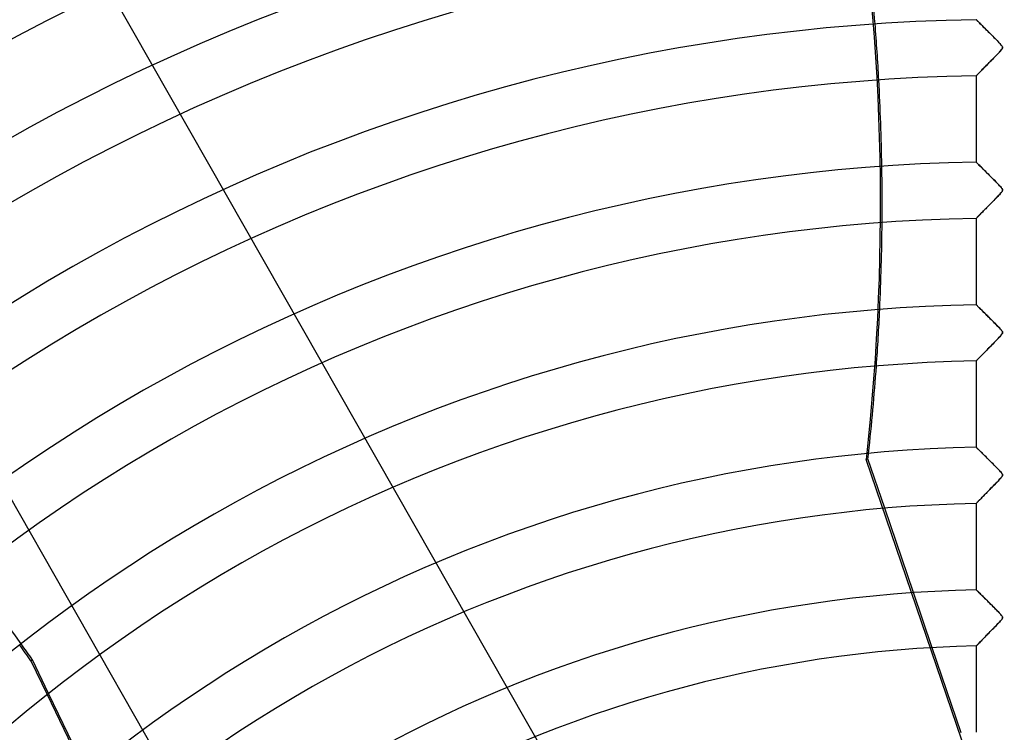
# Model space of a CAD drawing. Header units: millimetres. Extents: x -625 to 625, y -625 to 625.
# Tile 26 of 56: x -175 to 0, y 208 to 334. Entities that reach past the tile are written whole.
import ezdxf

# ---------------------------------------------------------------- set-up
doc = ezdxf.new("R2010")
doc.units = ezdxf.units.MM
doc.layers.add('HIDDEN', color=7, linetype='Continuous')
doc.layers.add('THICK', color=7, linetype='Continuous')

msp = doc.modelspace()

# ---------------------------------------------------------------- linework, layer by layer
at = {"layer": 'HIDDEN'}
for p, q in [((-73.21, 188.91), (-193.91, 400.52)), ((-125.33, 159.18), (-246.03, 370.79)), ((-4.99, 334.17), (-5, 334.18)), ((-4.96, 334.14), (-4.99, 334.17)), ((-4.91, 334.09), (-4.96, 334.14)), ((-4.84, 334.02), (-4.91, 334.09)), ((-4.76, 333.94), (-4.84, 334.02)), ((-4.66, 333.84), (-4.76, 333.94)), ((-4.54, 333.73), (-4.66, 333.84)), ((-4.41, 333.6), (-4.54, 333.73)), ((-4.27, 333.46), (-4.41, 333.6)), ((-4.12, 333.3), (-4.27, 333.46)), ((-3.95, 333.14), (-4.12, 333.3)), ((-3.77, 332.96), (-3.95, 333.14)), ((-3.57, 332.76), (-3.77, 332.96)), ((-3.37, 332.56), (-3.57, 332.76)), ((-3.15, 332.34), (-3.37, 332.56)), ((-2.92, 332.12), (-3.15, 332.34)), ((-2.69, 331.88), (-2.92, 332.12)), ((-2.46, 331.65), (-2.69, 331.88)), ((-2.23, 331.43), (-2.46, 331.65)), ((-2.01, 331.2), (-2.23, 331.43)), ((-1.8, 330.99), (-2.01, 331.2)), ((-1.59, 330.78), (-1.8, 330.99)), ((-1.4, 330.59), (-1.59, 330.78)), ((-1.22, 330.4), (-1.4, 330.59)), ((-1.06, 330.23), (-1.22, 330.4)), ((-0.91, 330.08), (-1.06, 330.23)), ((-0.78, 329.93), (-0.91, 330.08)), ((-0.66, 329.8), (-0.78, 329.93)), ((-0.55, 329.68), (-0.66, 329.8)), ((-0.46, 329.56), (-0.55, 329.68)), ((-0.39, 329.46), (-0.46, 329.56)), ((-0.35, 329.37), (-0.39, 329.46)), ((-0.36, 329.06), (-0.33, 329.14)), ((-0.32, 329.29), (-0.35, 329.37)), ((-0.33, 329.14), (-0.32, 329.22)), ((-0.32, 329.22), (-0.32, 329.29)), ((-2.03, 327.22), (-1.86, 327.39)), ((-1.86, 327.39), (-1.69, 327.56)), ((-1.69, 327.56), (-1.53, 327.73)), ((-1.53, 327.73), (-1.36, 327.9)), ((-1.36, 327.9), (-1.19, 328.07)), ((-1.19, 328.07), (-1.03, 328.24)), ((-1.03, 328.24), (-0.87, 328.42)), ((-0.87, 328.42), (-0.72, 328.58)), ((-0.72, 328.58), (-0.59, 328.73)), ((-0.59, 328.73), (-0.49, 328.86)), ((-0.49, 328.86), (-0.41, 328.97)), ((-0.41, 328.97), (-0.36, 329.06)), ((-3.72, 325.5), (-3.58, 325.64)), ((-3.58, 325.64), (-3.44, 325.79)), ((-3.44, 325.79), (-3.29, 325.93)), ((-3.29, 325.93), (-3.14, 326.08)), ((-3.14, 326.08), (-2.99, 326.24)), ((-2.99, 326.24), (-2.83, 326.4)), ((-2.83, 326.4), (-2.68, 326.56)), ((-2.68, 326.56), (-2.52, 326.72)), ((-2.52, 326.72), (-2.35, 326.88)), ((-2.35, 326.88), (-2.19, 327.05)), ((-2.19, 327.05), (-2.03, 327.22)), ((-5, 324.2), (-4.99, 324.2)), ((-4.99, 324.2), (-4.98, 324.22)), ((-4.98, 324.22), (-4.95, 324.25)), ((-4.95, 324.25), (-4.9, 324.29)), ((-4.9, 324.29), (-4.85, 324.35)), ((-4.85, 324.35), (-4.79, 324.41)), ((-4.79, 324.41), (-4.72, 324.49)), ((-4.72, 324.49), (-4.63, 324.57)), ((-4.63, 324.57), (-4.54, 324.66)), ((-4.54, 324.66), (-4.44, 324.76)), ((-4.44, 324.76), (-4.34, 324.87)), ((-4.34, 324.87), (-4.22, 324.98)), ((-4.22, 324.98), (-4.11, 325.11)), ((-4.11, 325.11), (-3.98, 325.23)), ((-3.98, 325.23), (-3.85, 325.36)), ((-3.85, 325.36), (-3.72, 325.5)), ((-4.99, 308.84), (-5, 308.85)), ((-4.96, 308.81), (-4.99, 308.84)), ((-4.91, 308.76), (-4.96, 308.81)), ((-4.83, 308.69), (-4.91, 308.76)), ((-4.75, 308.6), (-4.83, 308.69)), ((-4.64, 308.49), (-4.75, 308.6)), ((-4.52, 308.37), (-4.64, 308.49)), ((-4.38, 308.24), (-4.52, 308.37)), ((-4.24, 308.09), (-4.38, 308.24)), ((-4.08, 307.94), (-4.24, 308.09)), ((-3.9, 307.77), (-4.08, 307.94)), ((-3.72, 307.58), (-3.9, 307.77)), ((-3.52, 307.39), (-3.72, 307.58)), ((-3.31, 307.18), (-3.52, 307.39)), ((-3.09, 306.96), (-3.31, 307.18)), ((-2.86, 306.73), (-3.09, 306.96)), ((-2.62, 306.49), (-2.86, 306.73)), ((-2.39, 306.25), (-2.62, 306.49)), ((-2.15, 306.02), (-2.39, 306.25)), ((-1.92, 305.79), (-2.15, 306.02)), ((-1.71, 305.57), (-1.92, 305.79)), ((-1.5, 305.36), (-1.71, 305.57)), ((-1.31, 305.17), (-1.5, 305.36)), ((-1.13, 304.99), (-1.31, 305.17)), ((-0.97, 304.82), (-1.13, 304.99)), ((-0.83, 304.67), (-0.97, 304.82)), ((-0.71, 304.54), (-0.83, 304.67)), ((-1.27, 302.66), (-1.09, 302.85)), ((-1.09, 302.85), (-0.91, 303.04)), ((-0.91, 303.04), (-0.75, 303.22)), ((-0.75, 303.22), (-0.6, 303.39)), ((-0.6, 304.41), (-0.71, 304.54)), ((-0.5, 304.29), (-0.6, 304.41)), ((-0.6, 303.39), (-0.49, 303.53)), ((-0.42, 304.18), (-0.5, 304.29)), ((-0.49, 303.53), (-0.4, 303.65)), ((-0.36, 304.08), (-0.42, 304.18)), ((-0.4, 303.65), (-0.35, 303.75)), ((-0.33, 303.99), (-0.36, 304.08)), ((-0.35, 303.75), (-0.32, 303.83)), ((-0.32, 303.91), (-0.33, 303.99)), ((-0.32, 303.83), (-0.32, 303.91)), ((-2.88, 301.02), (-2.71, 301.19)), ((-2.71, 301.19), (-2.54, 301.37)), ((-2.54, 301.37), (-2.36, 301.55)), ((-2.36, 301.55), (-2.18, 301.73)), ((-2.18, 301.73), (-2, 301.91)), ((-2, 301.91), (-1.82, 302.1)), ((-1.82, 302.1), (-1.64, 302.29)), ((-1.64, 302.29), (-1.46, 302.47)), ((-1.46, 302.47), (-1.27, 302.66)), ((-4.58, 299.3), (-4.47, 299.4)), ((-4.47, 299.4), (-4.36, 299.52)), ((-4.36, 299.52), (-4.24, 299.64)), ((-4.24, 299.64), (-4.11, 299.77)), ((-4.11, 299.77), (-3.98, 299.91)), ((-3.98, 299.91), (-3.83, 300.05)), ((-3.83, 300.05), (-3.69, 300.2)), ((-3.69, 300.2), (-3.53, 300.36)), ((-3.53, 300.36), (-3.38, 300.52)), ((-3.38, 300.52), (-3.22, 300.68)), ((-3.22, 300.68), (-3.05, 300.85)), ((-3.05, 300.85), (-2.88, 301.02)), ((-5, 298.87), (-4.99, 298.88)), ((-4.99, 298.88), (-4.97, 298.9)), ((-4.97, 298.9), (-4.94, 298.93)), ((-4.94, 298.93), (-4.89, 298.98)), ((-4.89, 298.98), (-4.83, 299.04)), ((-4.83, 299.04), (-4.76, 299.12)), ((-4.76, 299.12), (-4.67, 299.2)), ((-4.67, 299.2), (-4.58, 299.3)), ((-4.99, 283.51), (-5, 283.52)), ((-4.96, 283.48), (-4.99, 283.51)), ((-4.92, 283.44), (-4.96, 283.48)), ((-4.85, 283.38), (-4.92, 283.44)), ((-4.77, 283.3), (-4.85, 283.38)), ((-4.68, 283.2), (-4.77, 283.3)), ((-4.57, 283.09), (-4.68, 283.2)), ((-4.44, 282.97), (-4.57, 283.09)), ((-4.31, 282.84), (-4.44, 282.97)), ((-4.16, 282.7), (-4.31, 282.84)), ((-4.01, 282.54), (-4.16, 282.7)), ((-3.84, 282.38), (-4.01, 282.54)), ((-3.67, 282.2), (-3.84, 282.38)), ((-3.48, 282.02), (-3.67, 282.2)), ((-3.28, 281.82), (-3.48, 282.02)), ((-3.08, 281.62), (-3.28, 281.82)), ((-2.86, 281.4), (-3.08, 281.62)), ((-2.64, 281.18), (-2.86, 281.4)), ((-2.41, 280.95), (-2.64, 281.18)), ((-2.17, 280.72), (-2.41, 280.95)), ((-1.95, 280.49), (-2.17, 280.72)), ((-1.73, 280.27), (-1.95, 280.49)), ((-1.52, 280.06), (-1.73, 280.27)), ((-1.33, 279.86), (-1.52, 280.06)), ((-1.14, 279.67), (-1.33, 279.86)), ((-0.97, 279.5), (-1.14, 279.67)), ((-0.82, 279.33), (-0.97, 279.5)), ((-0.68, 279.18), (-0.82, 279.33)), ((-0.57, 279.04), (-0.68, 279.18)), ((-0.47, 278.92), (-0.57, 279.04)), ((-0.39, 278.81), (-0.47, 278.92)), ((-0.44, 278.27), (-0.36, 278.4)), ((-0.34, 278.7), (-0.39, 278.81)), ((-0.36, 278.4), (-0.32, 278.5)), ((-0.32, 278.6), (-0.34, 278.7)), ((-0.32, 278.5), (-0.32, 278.6)), ((-2.1, 276.49), (-1.9, 276.7)), ((-1.9, 276.7), (-1.7, 276.9)), ((-1.7, 276.9), (-1.49, 277.11)), ((-1.49, 277.11), (-1.29, 277.32)), ((-1.29, 277.32), (-1.09, 277.53)), ((-1.09, 277.53), (-0.9, 277.73)), ((-0.9, 277.73), (-0.71, 277.94)), ((-0.71, 277.94), (-0.56, 278.12)), ((-0.56, 278.12), (-0.44, 278.27)), ((-3.76, 274.8), (-3.59, 274.97)), ((-3.59, 274.97), (-3.42, 275.15)), ((-3.42, 275.15), (-3.24, 275.33)), ((-3.24, 275.33), (-3.06, 275.51)), ((-3.06, 275.51), (-2.88, 275.7)), ((-2.88, 275.7), (-2.69, 275.89)), ((-2.69, 275.89), (-2.49, 276.09)), ((-2.49, 276.09), (-2.3, 276.29)), ((-2.3, 276.29), (-2.1, 276.49)), ((-5, 273.54), (-4.99, 273.55)), ((-4.99, 273.55), (-4.96, 273.58)), ((-4.96, 273.58), (-4.92, 273.62)), ((-4.92, 273.62), (-4.86, 273.68)), ((-4.86, 273.68), (-4.79, 273.76)), ((-4.79, 273.76), (-4.7, 273.85)), ((-4.7, 273.85), (-4.59, 273.95)), ((-4.59, 273.95), (-4.48, 274.07)), ((-4.48, 274.07), (-4.35, 274.2)), ((-4.35, 274.2), (-4.22, 274.34)), ((-4.22, 274.34), (-4.07, 274.48)), ((-4.07, 274.48), (-3.92, 274.64)), ((-3.92, 274.64), (-3.76, 274.8)), ((-4.99, 258.18), (-5, 258.19)), ((-4.97, 258.16), (-4.99, 258.18)), ((-4.93, 258.12), (-4.97, 258.16)), ((-4.87, 258.06), (-4.93, 258.12)), ((-4.8, 257.99), (-4.87, 258.06)), ((-4.71, 257.91), (-4.8, 257.99)), ((-4.62, 257.81), (-4.71, 257.91)), ((-4.51, 257.71), (-4.62, 257.81)), ((-4.39, 257.59), (-4.51, 257.71)), ((-4.26, 257.46), (-4.39, 257.59)), ((-4.11, 257.32), (-4.26, 257.46)), ((-3.96, 257.17), (-4.11, 257.32)), ((-24.25, 256.15), (-24.53, 256.02)), ((2.28, 177.26), (-24.53, 256.02)), ((-21.25, 247.35), (-24.25, 256.15)), ((-3.8, 257.01), (-3.96, 257.17)), ((-3.62, 256.83), (-3.8, 257.01)), ((-3.44, 256.65), (-3.62, 256.83)), ((-3.25, 256.46), (-3.44, 256.65)), ((-3.05, 256.27), (-3.25, 256.46)), ((-2.85, 256.07), (-3.05, 256.27)), ((-2.65, 255.86), (-2.85, 256.07)), ((-2.44, 255.66), (-2.65, 255.86)), ((-2.23, 255.44), (-2.44, 255.66)), ((-2.01, 255.23), (-2.23, 255.44)), ((-1.8, 255.01), (-2.01, 255.23)), ((-1.58, 254.79), (-1.8, 255.01)), ((-1.36, 254.57), (-1.58, 254.79)), ((-1.16, 254.36), (-1.36, 254.57)), ((-0.97, 254.17), (-1.16, 254.36)), ((-0.81, 253.99), (-0.97, 254.17)), ((-0.66, 253.83), (-0.81, 253.99)), ((-0.54, 253.69), (-0.66, 253.83)), ((-1.4, 251.89), (-1.22, 252.07)), ((-1.22, 252.07), (-1.05, 252.24)), ((-1.05, 252.24), (-0.9, 252.4)), ((-0.9, 252.4), (-0.77, 252.55)), ((-0.77, 252.55), (-0.65, 252.68)), ((-0.65, 252.68), (-0.54, 252.81)), ((-0.45, 253.57), (-0.54, 253.69)), ((-0.54, 252.81), (-0.45, 252.93)), ((-0.37, 253.45), (-0.45, 253.57)), ((-0.45, 252.93), (-0.37, 253.05)), ((-0.33, 253.34), (-0.37, 253.45)), ((-0.37, 253.05), (-0.33, 253.15)), ((-0.32, 253.25), (-0.33, 253.34)), ((-0.33, 253.15), (-0.32, 253.25)), ((-3.1, 250.14), (-2.92, 250.33)), ((-2.92, 250.33), (-2.74, 250.51)), ((-2.74, 250.51), (-2.56, 250.7)), ((-2.56, 250.7), (-2.37, 250.89)), ((-2.37, 250.89), (-2.17, 251.09)), ((-2.17, 251.09), (-1.98, 251.29)), ((-1.98, 251.29), (-1.78, 251.49)), ((-1.78, 251.49), (-1.59, 251.69)), ((-1.59, 251.69), (-1.4, 251.89)), ((-4.66, 248.56), (-4.56, 248.66)), ((-4.56, 248.66), (-4.45, 248.77)), ((-4.45, 248.77), (-4.33, 248.89)), ((-4.33, 248.89), (-4.2, 249.03)), ((-4.2, 249.03), (-4.06, 249.17)), ((-4.06, 249.17), (-3.92, 249.31)), ((-3.92, 249.31), (-3.77, 249.47)), ((-3.77, 249.47), (-3.61, 249.63)), ((-3.61, 249.63), (-3.45, 249.79)), ((-3.45, 249.79), (-3.28, 249.97)), ((-3.28, 249.97), (-3.1, 250.14)), ((-5, 248.21), (-4.99, 248.22)), ((-4.99, 248.22), (-4.97, 248.24)), ((-4.97, 248.24), (-4.94, 248.28)), ((-4.94, 248.28), (-4.89, 248.33)), ((-4.89, 248.33), (-4.82, 248.39)), ((-4.82, 248.39), (-4.75, 248.47)), ((-4.75, 248.47), (-4.66, 248.56)), ((-4.99, 232.85), (-5, 232.86)), ((-4.95, 232.82), (-4.99, 232.85)), ((-4.9, 232.76), (-4.95, 232.82)), ((-12.81, 222.57), (-16.14, 232.35)), ((-4.82, 232.68), (-4.9, 232.76)), ((-4.72, 232.58), (-4.82, 232.68)), ((-4.6, 232.47), (-4.72, 232.58)), ((-4.46, 232.34), (-4.6, 232.47)), ((-4.31, 232.19), (-4.46, 232.34)), ((-4.15, 232.03), (-4.31, 232.19)), ((-3.97, 231.85), (-4.15, 232.03)), ((-3.78, 231.66), (-3.97, 231.85)), ((-3.58, 231.46), (-3.78, 231.66)), ((-3.36, 231.25), (-3.58, 231.46)), ((-3.13, 231.02), (-3.36, 231.25)), ((-2.89, 230.78), (-3.13, 231.02)), ((-2.64, 230.53), (-2.89, 230.78)), ((-2.38, 230.27), (-2.64, 230.53)), ((-2.12, 230.01), (-2.38, 230.27)), ((-1.87, 229.76), (-2.12, 230.01)), ((-1.63, 229.52), (-1.87, 229.76)), ((-1.41, 229.29), (-1.63, 229.52)), ((-1.2, 229.08), (-1.41, 229.29)), ((-1.03, 228.9), (-1.2, 229.08)), ((-0.87, 228.73), (-1.03, 228.9)), ((-0.73, 228.58), (-0.87, 228.73)), ((-0.6, 228.44), (-0.73, 228.58)), ((-0.5, 228.31), (-0.6, 228.44)), ((-0.52, 227.51), (-0.41, 227.66)), ((-0.41, 228.19), (-0.5, 228.31)), ((-0.35, 228.08), (-0.41, 228.19)), ((-0.41, 227.66), (-0.35, 227.78)), ((-0.32, 227.98), (-0.35, 228.08)), ((-0.35, 227.78), (-0.32, 227.88)), ((-0.32, 227.88), (-0.32, 227.98)), ((-2.31, 225.63), (-2.1, 225.84)), ((-2.1, 225.84), (-1.89, 226.05)), ((-1.89, 226.05), (-1.68, 226.26)), ((-1.68, 226.26), (-1.47, 226.48)), ((-1.47, 226.48), (-1.27, 226.7)), ((-1.27, 226.7), (-1.06, 226.91)), ((-1.06, 226.91), (-0.86, 227.13)), ((-0.86, 227.13), (-0.67, 227.33)), ((-0.67, 227.33), (-0.52, 227.51)), ((-3.99, 223.91), (-3.82, 224.08)), ((-3.82, 224.08), (-3.65, 224.26)), ((-3.65, 224.26), (-3.48, 224.44)), ((-3.48, 224.44), (-3.29, 224.62)), ((-3.29, 224.62), (-3.1, 224.82)), ((-3.1, 224.82), (-2.91, 225.01)), ((-2.91, 225.01), (-2.71, 225.21)), ((-2.71, 225.21), (-2.51, 225.42)), ((-2.51, 225.42), (-2.31, 225.63)), ((-5, 222.88), (-4.99, 222.89)), ((-4.99, 222.89), (-4.96, 222.92)), ((-4.96, 222.92), (-4.91, 222.97)), ((-4.91, 222.97), (-4.85, 223.04)), ((-4.85, 223.04), (-4.76, 223.12)), ((-4.76, 223.12), (-4.67, 223.22)), ((-4.67, 223.22), (-4.55, 223.34)), ((-4.55, 223.34), (-4.43, 223.46)), ((-4.43, 223.46), (-4.29, 223.6)), ((-4.29, 223.6), (-4.15, 223.75)), ((-4.15, 223.75), (-3.99, 223.91)), ((-172.76, 220.38), (-173.04, 220.24)), ((-173.04, 220.24), (-170.15, 214.24)), ((-169.9, 214.44), (-172.76, 220.38))]:
    msp.add_line(p, q, dxfattribs=at)
for radius in [506.5, 502.5, 450]:
    msp.add_arc((0, 0), radius, 0, 180, dxfattribs=at)
for centre, major_axis, start_param, end_param in [((-423.15, 305.25), (175.81, -365.07), 1.004743, 1.570796), ((-422.87, 305.38), (-175.81, 365.07), -1.970029, -1.945356), ((-422.87, 305.38), (-175.81, 365.07), -2.032744, -2.008001), ((-422.87, 305.38), (-175.81, 365.07), -2.095862, -2.070917), ((-422.87, 305.38), (-175.81, 365.07), -2.13685, -2.134472), ((-500.4, -10.22), (-175.81, 365.07), -1.408172, -1.399576), ((-500.11, -10.09), (-175.81, 365.07), -1.408172, -1.39941)]:
    msp.add_ellipse(centre, major_axis=major_axis, ratio=0.987688, start_param=start_param, end_param=end_param, dxfattribs=at)
at = {"layer": 'THICK'}
for p, q in [((-5, 334.18), (-4.99, 334.17)), ((-4.99, 334.17), (-4.96, 334.14)), ((-4.96, 334.14), (-4.91, 334.09)), ((-4.91, 334.09), (-4.84, 334.02)), ((-4.84, 334.02), (-4.76, 333.94)), ((-4.76, 333.94), (-4.66, 333.84)), ((-4.66, 333.84), (-4.54, 333.72)), ((-4.54, 333.72), (-4.41, 333.6)), ((-4.41, 333.6), (-4.27, 333.46)), ((-4.27, 333.46), (-4.12, 333.31)), ((-4.12, 333.31), (-3.96, 333.15)), ((-3.96, 333.15), (-3.79, 332.98)), ((-3.79, 332.98), (-3.61, 332.8)), ((-3.61, 332.8), (-3.43, 332.62)), ((-3.43, 332.62), (-3.24, 332.43)), ((-3.24, 332.43), (-3.04, 332.24)), ((-3.04, 332.24), (-2.85, 332.04)), ((-2.85, 332.04), (-2.65, 331.84)), ((-2.65, 331.84), (-2.44, 331.64)), ((-2.44, 331.64), (-2.24, 331.44)), ((-2.24, 331.44), (-2.05, 331.24)), ((-2.05, 331.24), (-1.85, 331.04)), ((-1.85, 331.04), (-1.65, 330.84)), ((-1.65, 330.84), (-1.46, 330.65)), ((-1.46, 330.65), (-1.27, 330.46)), ((-1.27, 330.46), (-1.09, 330.27)), ((-1.09, 330.27), (-0.93, 330.09)), ((-0.93, 330.09), (-0.78, 329.93)), ((-0.78, 329.93), (-0.65, 329.79)), ((-0.65, 329.79), (-0.54, 329.66)), ((-0.54, 329.66), (-0.45, 329.54)), ((-0.45, 329.54), (-0.38, 329.44)), ((-0.38, 329.44), (-0.34, 329.34)), ((-0.34, 329.1), (-0.38, 329.02)), ((-0.34, 329.34), (-0.32, 329.26)), ((-0.32, 329.18), (-0.34, 329.1)), ((-0.32, 329.26), (-0.32, 329.18)), ((-1.73, 327.52), (-1.92, 327.33)), ((-1.55, 327.71), (-1.73, 327.52)), ((-1.38, 327.88), (-1.55, 327.71)), ((-1.21, 328.05), (-1.38, 327.88)), ((-1.06, 328.21), (-1.21, 328.05)), ((-0.93, 328.35), (-1.06, 328.21)), ((-0.8, 328.49), (-0.93, 328.35)), ((-0.69, 328.61), (-0.8, 328.49)), ((-0.6, 328.71), (-0.69, 328.61)), ((-0.52, 328.82), (-0.6, 328.71)), ((-0.44, 328.92), (-0.52, 328.82)), ((-0.38, 329.02), (-0.44, 328.92)), ((-3.51, 325.71), (-3.66, 325.56)), ((-3.35, 325.87), (-3.51, 325.71)), ((-3.19, 326.03), (-3.35, 325.87)), ((-3.02, 326.2), (-3.19, 326.03)), ((-2.85, 326.38), (-3.02, 326.2)), ((-2.67, 326.56), (-2.85, 326.38)), ((-2.49, 326.75), (-2.67, 326.56)), ((-2.3, 326.94), (-2.49, 326.75)), ((-2.11, 327.13), (-2.3, 326.94)), ((-1.92, 327.33), (-2.11, 327.13)), ((-5, 324.2), (-5, 308.85)), ((-4.99, 324.2), (-5, 324.2)), ((-4.97, 324.22), (-4.99, 324.2)), ((-4.94, 324.25), (-4.97, 324.22)), ((-4.9, 324.3), (-4.94, 324.25)), ((-4.85, 324.35), (-4.9, 324.3)), ((-4.78, 324.42), (-4.85, 324.35)), ((-4.71, 324.5), (-4.78, 324.42)), ((-4.62, 324.58), (-4.71, 324.5)), ((-4.53, 324.68), (-4.62, 324.58)), ((-4.42, 324.78), (-4.53, 324.68)), ((-4.31, 324.9), (-4.42, 324.78)), ((-4.19, 325.02), (-4.31, 324.9)), ((-4.07, 325.14), (-4.19, 325.02)), ((-3.94, 325.28), (-4.07, 325.14)), ((-3.8, 325.42), (-3.94, 325.28)), ((-3.66, 325.56), (-3.8, 325.42)), ((-5, 308.85), (-4.99, 308.84)), ((-4.99, 308.84), (-4.96, 308.81)), ((-4.96, 308.81), (-4.91, 308.76)), ((-4.91, 308.76), (-4.85, 308.7)), ((-4.85, 308.7), (-4.77, 308.62)), ((-4.77, 308.62), (-4.67, 308.52)), ((-4.67, 308.52), (-4.56, 308.41)), ((-4.56, 308.41), (-4.43, 308.29)), ((-4.43, 308.29), (-4.29, 308.15)), ((-4.29, 308.15), (-4.15, 308.01)), ((-4.15, 308.01), (-3.99, 307.85)), ((-3.99, 307.85), (-3.82, 307.68)), ((-3.82, 307.68), (-3.65, 307.51)), ((-3.65, 307.51), (-3.46, 307.33)), ((-3.46, 307.33), (-3.28, 307.14)), ((-3.28, 307.14), (-3.08, 306.95)), ((-3.08, 306.95), (-2.89, 306.76)), ((-2.89, 306.76), (-2.69, 306.56)), ((-2.69, 306.56), (-2.49, 306.36)), ((-2.49, 306.36), (-2.29, 306.16)), ((-2.29, 306.16), (-2.09, 305.96)), ((-2.09, 305.96), (-1.9, 305.76)), ((-1.9, 305.76), (-1.7, 305.57)), ((-1.7, 305.57), (-1.51, 305.38)), ((-1.51, 305.38), (-1.33, 305.19)), ((-1.33, 305.19), (-1.15, 305)), ((-1.15, 305), (-0.98, 304.82)), ((-0.98, 304.82), (-0.82, 304.66)), ((-0.82, 304.66), (-0.68, 304.51)), ((-1.01, 302.94), (-1.16, 302.78)), ((-0.88, 303.08), (-1.01, 302.94)), ((-0.76, 303.21), (-0.88, 303.08)), ((-0.66, 303.32), (-0.76, 303.21)), ((-0.68, 304.51), (-0.57, 304.37)), ((-0.57, 303.43), (-0.66, 303.32)), ((-0.57, 304.37), (-0.47, 304.25)), ((-0.48, 303.53), (-0.57, 303.43)), ((-0.41, 303.63), (-0.48, 303.53)), ((-0.47, 304.25), (-0.4, 304.15)), ((-0.36, 303.73), (-0.41, 303.63)), ((-0.4, 304.15), (-0.35, 304.05)), ((-0.33, 303.81), (-0.36, 303.73)), ((-0.35, 304.05), (-0.32, 303.97)), ((-0.32, 303.89), (-0.33, 303.81)), ((-0.32, 303.97), (-0.32, 303.89)), ((-2.8, 301.11), (-2.97, 300.93)), ((-2.62, 301.29), (-2.8, 301.11)), ((-2.43, 301.48), (-2.62, 301.29)), ((-2.24, 301.67), (-2.43, 301.48)), ((-2.05, 301.87), (-2.24, 301.67)), ((-1.85, 302.07), (-2.05, 301.87)), ((-1.67, 302.26), (-1.85, 302.07)), ((-1.49, 302.44), (-1.67, 302.26)), ((-1.32, 302.62), (-1.49, 302.44)), ((-1.16, 302.78), (-1.32, 302.62)), ((-4.51, 299.37), (-4.61, 299.27)), ((-4.4, 299.48), (-4.51, 299.37)), ((-4.29, 299.59), (-4.4, 299.48)), ((-4.17, 299.72), (-4.29, 299.59)), ((-4.04, 299.85), (-4.17, 299.72)), ((-3.9, 299.98), (-4.04, 299.85)), ((-3.77, 300.12), (-3.9, 299.98)), ((-3.62, 300.27), (-3.77, 300.12)), ((-3.47, 300.43), (-3.62, 300.27)), ((-3.31, 300.59), (-3.47, 300.43)), ((-3.14, 300.75), (-3.31, 300.59)), ((-2.97, 300.93), (-3.14, 300.75)), ((-5, 298.87), (-5, 283.52)), ((-4.99, 298.87), (-5, 298.87)), ((-4.97, 298.89), (-4.99, 298.87)), ((-4.94, 298.93), (-4.97, 298.89)), ((-4.9, 298.97), (-4.94, 298.93)), ((-4.84, 299.03), (-4.9, 298.97)), ((-4.77, 299.1), (-4.84, 299.03)), ((-4.69, 299.18), (-4.77, 299.1)), ((-4.61, 299.27), (-4.69, 299.18)), ((-5, 283.52), (-4.99, 283.51)), ((-4.99, 283.51), (-4.96, 283.48)), ((-4.96, 283.48), (-4.91, 283.43)), ((-4.91, 283.43), (-4.84, 283.36)), ((-4.84, 283.36), (-4.75, 283.27)), ((-4.75, 283.27), (-4.64, 283.17)), ((-4.64, 283.17), (-4.52, 283.05)), ((-4.52, 283.05), (-4.39, 282.92)), ((-4.39, 282.92), (-4.24, 282.77)), ((-4.24, 282.77), (-4.08, 282.62)), ((-4.08, 282.62), (-3.91, 282.45)), ((-3.91, 282.45), (-3.74, 282.27)), ((-3.74, 282.27), (-3.55, 282.09)), ((-3.55, 282.09), (-3.36, 281.9)), ((-3.36, 281.9), (-3.16, 281.71)), ((-3.16, 281.71), (-2.96, 281.51)), ((-2.96, 281.51), (-2.76, 281.3)), ((-2.76, 281.3), (-2.55, 281.1)), ((-2.55, 281.1), (-2.35, 280.89)), ((-2.35, 280.89), (-2.14, 280.69)), ((-2.14, 280.69), (-1.94, 280.48)), ((-1.94, 280.48), (-1.74, 280.28)), ((-1.74, 280.28), (-1.55, 280.09)), ((-1.55, 280.09), (-1.36, 279.89)), ((-1.36, 279.89), (-1.17, 279.7)), ((-1.17, 279.7), (-1, 279.52)), ((-1, 279.52), (-0.84, 279.35)), ((-0.84, 279.35), (-0.7, 279.2)), ((-0.7, 279.2), (-0.58, 279.06)), ((-0.58, 279.06), (-0.48, 278.94)), ((-0.48, 278.94), (-0.41, 278.83)), ((-0.4, 278.33), (-0.47, 278.23)), ((-0.41, 278.83), (-0.35, 278.74)), ((-0.35, 278.41), (-0.4, 278.33)), ((-0.35, 278.74), (-0.33, 278.65)), ((-0.33, 278.49), (-0.35, 278.41)), ((-0.33, 278.65), (-0.32, 278.57)), ((-0.32, 278.57), (-0.33, 278.49)), ((-1.81, 276.79), (-2.05, 276.54)), ((-1.58, 277.03), (-1.81, 276.79)), ((-1.36, 277.25), (-1.58, 277.03)), ((-1.15, 277.46), (-1.36, 277.25)), ((-0.97, 277.66), (-1.15, 277.46)), ((-0.81, 277.83), (-0.97, 277.66)), ((-0.67, 277.98), (-0.81, 277.83)), ((-0.56, 278.11), (-0.67, 277.98)), ((-0.47, 278.23), (-0.56, 278.11)), ((-3.59, 274.98), (-3.77, 274.79)), ((-3.39, 275.17), (-3.59, 274.98)), ((-3.19, 275.38), (-3.39, 275.17)), ((-2.98, 275.6), (-3.19, 275.38)), ((-2.76, 275.82), (-2.98, 275.6)), ((-2.53, 276.05), (-2.76, 275.82)), ((-2.3, 276.29), (-2.53, 276.05)), ((-2.05, 276.54), (-2.3, 276.29)), ((-4.99, 273.55), (-5, 273.54)), ((-5, 273.54), (-5, 258.19)), ((-4.96, 273.58), (-4.99, 273.55)), ((-4.91, 273.63), (-4.96, 273.58)), ((-4.84, 273.7), (-4.91, 273.63)), ((-4.76, 273.79), (-4.84, 273.7)), ((-4.65, 273.89), (-4.76, 273.79)), ((-4.54, 274.01), (-4.65, 273.89)), ((-4.41, 274.14), (-4.54, 274.01)), ((-4.26, 274.29), (-4.41, 274.14)), ((-4.11, 274.45), (-4.26, 274.29)), ((-3.94, 274.62), (-4.11, 274.45)), ((-3.77, 274.79), (-3.94, 274.62)), ((-5, 258.19), (-4.99, 258.18)), ((-4.99, 258.18), (-4.97, 258.16)), ((-4.97, 258.16), (-4.92, 258.12)), ((-4.92, 258.12), (-4.87, 258.06)), ((-4.87, 258.06), (-4.79, 257.99)), ((-4.79, 257.99), (-4.7, 257.9)), ((-4.7, 257.9), (-4.6, 257.8)), ((-4.6, 257.8), (-4.49, 257.69)), ((-4.49, 257.69), (-4.36, 257.56)), ((-4.36, 257.56), (-4.22, 257.42)), ((-4.22, 257.42), (-4.07, 257.28)), ((-4.07, 257.28), (-3.91, 257.12)), ((-3.91, 257.12), (-3.75, 256.96)), ((-3.75, 256.96), (-3.57, 256.79)), ((-3.57, 256.79), (-3.39, 256.61)), ((-3.39, 256.61), (-3.21, 256.42)), ((-3.21, 256.42), (-3.02, 256.23)), ((-3.02, 256.23), (-2.82, 256.04)), ((-2.82, 256.04), (-2.63, 255.84)), ((-2.63, 255.84), (-2.43, 255.65)), ((-2.43, 255.65), (-2.23, 255.45)), ((-2.23, 255.45), (-2.04, 255.26)), ((-2.04, 255.26), (-1.85, 255.07)), ((-1.85, 255.07), (-1.66, 254.88)), ((-1.66, 254.88), (-1.48, 254.69)), ((-1.48, 254.69), (-1.3, 254.51)), ((-1.3, 254.51), (-1.13, 254.34)), ((-1.13, 254.34), (-0.97, 254.17)), ((-0.97, 254.17), (-0.82, 254.01)), ((-0.82, 254.01), (-0.69, 253.86)), ((-0.69, 253.86), (-0.57, 253.73)), ((-1.12, 252.17), (-1.27, 252.01)), ((-0.98, 252.32), (-1.12, 252.17)), ((-0.85, 252.46), (-0.98, 252.32)), ((-0.74, 252.58), (-0.85, 252.46)), ((-0.64, 252.69), (-0.74, 252.58)), ((-0.56, 252.79), (-0.64, 252.69)), ((-0.57, 253.73), (-0.48, 253.61)), ((-0.49, 252.88), (-0.56, 252.79)), ((-0.43, 252.96), (-0.49, 252.88)), ((-0.48, 253.61), (-0.42, 253.52)), ((-0.38, 253.03), (-0.43, 252.96)), ((-0.42, 253.52), (-0.37, 253.45)), ((-0.35, 253.1), (-0.38, 253.03)), ((-0.37, 253.45), (-0.34, 253.39)), ((-0.33, 253.16), (-0.35, 253.1)), ((-0.34, 253.39), (-0.33, 253.33)), ((-0.33, 253.33), (-0.32, 253.27)), ((-0.32, 253.21), (-0.33, 253.16)), ((-0.32, 253.27), (-0.32, 253.21)), ((-2.91, 250.34), (-3.08, 250.17)), ((-2.73, 250.52), (-2.91, 250.34)), ((-2.55, 250.7), (-2.73, 250.52)), ((-2.37, 250.89), (-2.55, 250.7)), ((-2.18, 251.08), (-2.37, 250.89)), ((-1.99, 251.28), (-2.18, 251.08)), ((-1.8, 251.47), (-1.99, 251.28)), ((-1.61, 251.66), (-1.8, 251.47)), ((-1.44, 251.84), (-1.61, 251.66)), ((-1.27, 252.01), (-1.44, 251.84)), ((-4.58, 248.64), (-4.67, 248.55)), ((-4.48, 248.75), (-4.58, 248.64)), ((-4.36, 248.86), (-4.48, 248.75)), ((-4.25, 248.98), (-4.36, 248.86)), ((-4.12, 249.11), (-4.25, 248.98)), ((-3.99, 249.24), (-4.12, 249.11)), ((-3.85, 249.38), (-3.99, 249.24)), ((-3.71, 249.53), (-3.85, 249.38)), ((-3.56, 249.68), (-3.71, 249.53)), ((-3.41, 249.83), (-3.56, 249.68)), ((-3.25, 250), (-3.41, 249.83)), ((-3.08, 250.17), (-3.25, 250)), ((-16.14, 232.35), (-21.25, 247.35)), ((-4.99, 248.22), (-5, 248.21)), ((-5, 248.21), (-5, 232.86)), ((-4.97, 248.24), (-4.99, 248.22)), ((-4.94, 248.28), (-4.97, 248.24)), ((-4.89, 248.32), (-4.94, 248.28)), ((-4.83, 248.39), (-4.89, 248.32)), ((-4.75, 248.46), (-4.83, 248.39)), ((-4.67, 248.55), (-4.75, 248.46)), ((-5, 232.86), (-4.99, 232.85)), ((-4.99, 232.85), (-4.96, 232.82)), ((-4.96, 232.82), (-4.9, 232.77)), ((-4.9, 232.77), (-4.83, 232.69)), ((-4.83, 232.69), (-4.73, 232.6)), ((-4.73, 232.6), (-4.62, 232.49)), ((-4.62, 232.49), (-4.5, 232.37)), ((-4.5, 232.37), (-4.36, 232.23)), ((-4.36, 232.23), (-4.21, 232.08)), ((-4.21, 232.08), (-4.04, 231.92)), ((-4.04, 231.92), (-3.87, 231.75)), ((-3.87, 231.75), (-3.69, 231.57)), ((-3.69, 231.57), (-3.5, 231.38)), ((-3.5, 231.38), (-3.3, 231.19)), ((-3.3, 231.19), (-3.1, 230.99)), ((-3.1, 230.99), (-2.9, 230.79)), ((-2.9, 230.79), (-2.69, 230.58)), ((-2.69, 230.58), (-2.48, 230.37)), ((-2.48, 230.37), (-2.27, 230.16)), ((-2.27, 230.16), (-2.07, 229.96)), ((-2.07, 229.96), (-1.86, 229.75)), ((-1.86, 229.75), (-1.66, 229.55)), ((-1.66, 229.55), (-1.47, 229.35)), ((-1.47, 229.35), (-1.28, 229.16)), ((-1.28, 229.16), (-1.09, 228.97)), ((-1.09, 228.97), (-0.92, 228.79)), ((-0.92, 228.79), (-0.77, 228.63)), ((-0.77, 228.63), (-0.64, 228.48)), ((-0.64, 228.48), (-0.53, 228.35)), ((-0.53, 228.35), (-0.44, 228.23)), ((-0.43, 227.63), (-0.51, 227.52)), ((-0.44, 228.23), (-0.38, 228.13)), ((-0.38, 227.72), (-0.43, 227.63)), ((-0.38, 228.13), (-0.34, 228.04)), ((-0.34, 227.8), (-0.38, 227.72)), ((-0.34, 228.04), (-0.32, 227.96)), ((-0.32, 227.88), (-0.34, 227.8)), ((-0.32, 227.96), (-0.32, 227.88)), ((-1.91, 226.04), (-2.15, 225.79)), ((-1.67, 226.28), (-1.91, 226.04)), ((-1.45, 226.51), (-1.67, 226.28)), ((-1.24, 226.72), (-1.45, 226.51)), ((-1.05, 226.92), (-1.24, 226.72)), ((-0.88, 227.1), (-1.05, 226.92)), ((-0.73, 227.26), (-0.88, 227.1)), ((-0.61, 227.4), (-0.73, 227.26)), ((-0.51, 227.52), (-0.61, 227.4)), ((-3.82, 224.09), (-3.99, 223.92)), ((-3.64, 224.27), (-3.82, 224.09)), ((-3.45, 224.46), (-3.64, 224.27)), ((-3.26, 224.66), (-3.45, 224.46)), ((-3.05, 224.87), (-3.26, 224.66)), ((-2.84, 225.09), (-3.05, 224.87)), ((-2.62, 225.31), (-2.84, 225.09)), ((-2.39, 225.55), (-2.62, 225.31)), ((-2.15, 225.79), (-2.39, 225.55)), ((-7.67, 207.45), (-12.81, 222.57)), ((-4.99, 222.89), (-5, 222.88)), ((-5, 222.88), (-5, 207.53)), ((-4.96, 222.92), (-4.99, 222.89)), ((-4.91, 222.97), (-4.96, 222.92)), ((-4.85, 223.03), (-4.91, 222.97)), ((-4.77, 223.12), (-4.85, 223.03)), ((-4.67, 223.22), (-4.77, 223.12)), ((-4.56, 223.33), (-4.67, 223.22)), ((-4.43, 223.46), (-4.56, 223.33)), ((-4.29, 223.6), (-4.43, 223.46)), ((-4.14, 223.75), (-4.29, 223.6)), ((-3.99, 223.92), (-4.14, 223.75)), ((-170.15, 214.24), (-163.31, 200.04)), ((-163.06, 200.25), (-169.9, 214.44))]:
    msp.add_line(p, q, dxfattribs=at)
for radius, start, end in [(556.5, 0, 180), (501.5, 0, 180), (486.17, 90.5893, 148.8107), (476.19, 90.6016, 148.7984), (460.84, 90.6216, 148.7783), (450.86, 90.6354, 148.7646), (435.51, 90.6578, 148.7422), (425.54, 90.6733, 148.7268), (410.19, 90.6984, 148.7016), (400.21, 90.7158, 148.6842), (384.87, 90.7444, 148.6556), (374.88, 90.7642, 148.6358), (359.54, 90.7968, 148.6032), (349.56, 90.8196, 148.5804), (334.21, 90.8572, 148.5428), (324.24, 90.8836, 148.5164), (308.89, 90.9275, 148.4725), (298.91, 90.9585, 148.4416), (283.56, 91.0103, 148.3897), (273.58, 91.0472, 148.3528), (258.24, 91.1094, 148.2906), (248.26, 91.154, 148.246), (232.91, 91.2301, 148.1699), (222.94, 91.2851, 148.1149)]:
    msp.add_arc((0, 0), radius, start, end, dxfattribs=at)
for centre, start_param, end_param in [((-422.87, 305.38), -1.945356, -1.907412), ((-422.87, 305.38), -2.008001, -1.970029), ((-422.87, 305.38), -2.070917, -2.032744), ((-422.87, 305.38), -2.134472, -2.095862), ((-500.11, -10.09), -1.39941, -1.361508)]:
    msp.add_ellipse(centre, major_axis=(-175.81, 365.07), ratio=0.987688, start_param=start_param, end_param=end_param, dxfattribs=at)

doc.saveas('drawing.dxf')
